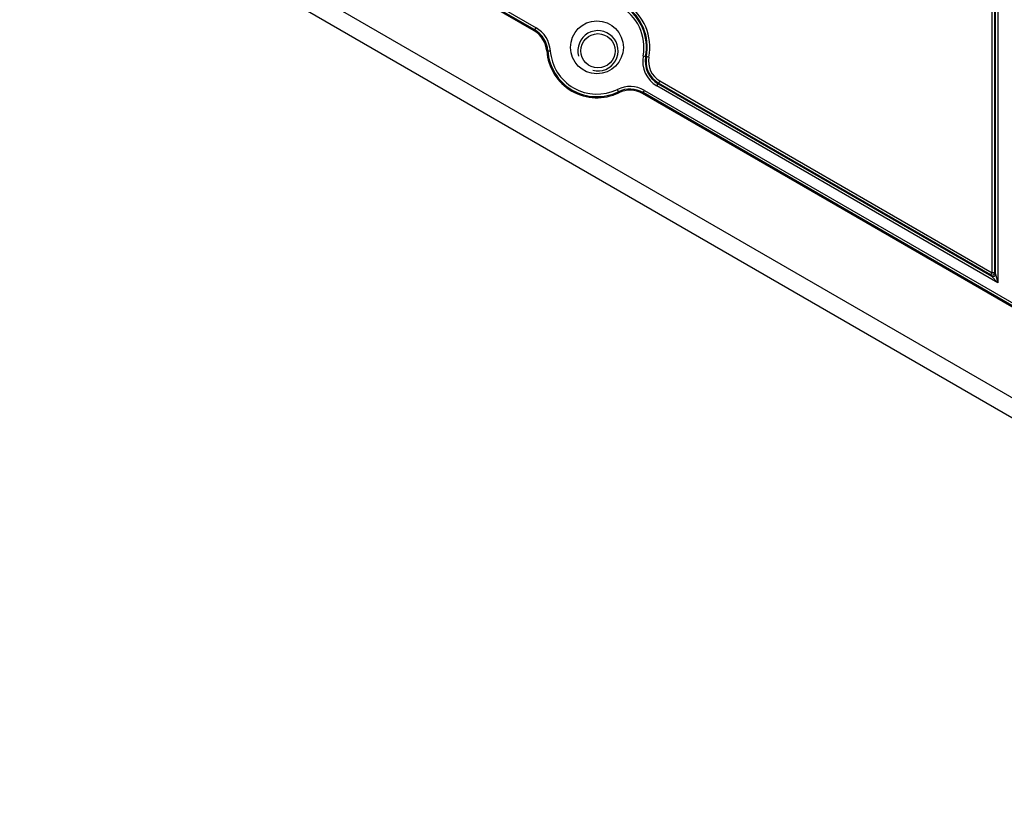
# Model space of a CAD drawing. Header units: millimetres. Extents: x 648 to 8064, y -571 to 3420.
# Tile 39 of 81: x 2730 to 2926, y 1972 to 2128. Entities that reach past the tile are written whole.
import ezdxf

# ---------------------------------------------------------------- set-up
doc = ezdxf.new("R2010")
doc.units = ezdxf.units.MM
doc.header["$MEASUREMENT"] = 0

# ---------------------------------------------------------------- blocks, each defined once
blk = doc.blocks.new('Boven')
for p, q in [((354.37, 227.59), (275.93, 272.87)), ((354.48, 227.78), (276.04, 273.06)), ((276.29, 273.5), (354.73, 228.21)), ((254.83, 267.05), (582.62, 77.8)), ((581.27, 74.54), (252.23, 264.51)), ((445.27, 179.6), (445.27, 249.59)), ((445.77, 249.59), (445.77, 179.6)), ((445.92, 179.33), (445.92, 244.46)), ((446.42, 244.46), (446.42, 177.6)), ((354.37, 227.59), (354.48, 227.78)), ((354.48, 227.78), (354.73, 228.21)), ((357.07, 223.63), (356.86, 223.61)), ((357.07, 223.63), (357.57, 223.66)), ((376.01, 222.61), (376.5, 222.52)), ((376.5, 222.52), (376.65, 222.49)), ((377.15, 222.4), (376.65, 222.49)), ((378.75, 216.67), (379, 217.1)), ((379.07, 217.24), (379, 217.1)), ((379, 217.1), (445.17, 178.9)), ((379.32, 217.67), (379.07, 217.24)), ((445.02, 179.17), (379.07, 217.24)), ((379.32, 217.67), (445.27, 179.6)), ((371.11, 215.52), (370.89, 215.97)), ((371.21, 215.33), (371.11, 215.52)), ((376, 215.35), (375.89, 215.16)), ((484.37, 152.53), (375.89, 215.16)), ((376, 215.35), (376.25, 215.78)), ((484.48, 152.72), (376, 215.35)), ((376.25, 215.78), (484.73, 153.15)), ((446.42, 177.6), (378.75, 216.67)), ((445.02, 179.17), (445.27, 179.6)), ((445.17, 178.9), (445.02, 179.17)), ((446.42, 177.6), (445.17, 178.9)), ((445.77, 179.6), (445.27, 179.6)), ((445.77, 179.6), (445.92, 179.33)), ((445.92, 179.33), (446.42, 177.6))]:
    blk.add_line(p, q)
for centre, radius in [((366.83, 224.32), 5.25), ((367.03, 223.64), 3.4)]:
    blk.add_circle(centre, radius)
for centre, radius, start, end in [((366.83, 224.32), 10.49, 349.4712, 55.8675), ((366.83, 224.32), 9.33, 349.4712, 61.5781), ((366.83, 224.32), 9.83, 349.4712, 56.5744), ((366.83, 224.32), 9.99, 349.4712, 55.8675), ((351.87, 223.26), 5, 4.0558, 60), ((351.87, 223.26), 5.22, 4.0558, 60), ((351.87, 223.26), 5.72, 4.0558, 60), ((367.03, 223.64), 4, 255, 195), ((366.83, 224.32), 10, 184.0558, 295.9442), ((366.83, 224.32), 9.78, 184.0558, 295.9442), ((366.83, 224.32), 9.28, 184.0558, 295.9442), ((381.58, 221.58), 5.67, 169.4712, 240), ((381.58, 221.58), 5.17, 169.4712, 240), ((381.58, 221.58), 5.01, 169.4712, 240), ((381.58, 221.58), 4.51, 169.4712, 240), ((373.39, 210.83), 5.72, 60, 115.9442), ((373.39, 210.83), 5.22, 60, 115.9442), ((373.39, 210.83), 5, 60, 115.9442)]:
    blk.add_arc(centre, radius, start, end)
for centre in [(445.27, 179.6), (445.42, 179.33)]:
    blk.add_ellipse(centre, major_axis=(0.433, 0.25), ratio=0.999391, start_param=3.665455, end_param=5.759323)

msp = doc.modelspace()

# ---------------------------------------------------------------- block references
msp.add_blockref('Boven', (2478.16, 1897.85))

doc.saveas('drawing.dxf')
